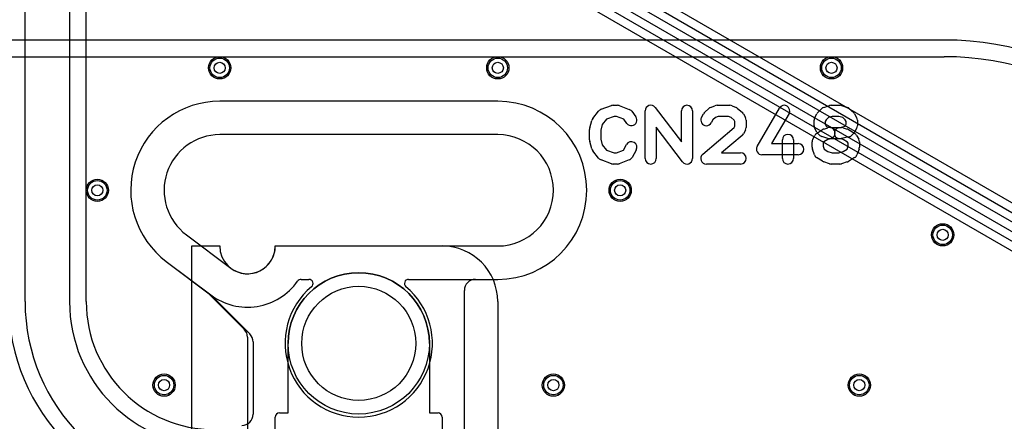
# Model space of a CAD drawing. Extents: x 0 to 57.1, y 0 to 59.8.
# Tile 21 of 45: x 11.4 to 29.1, y 41.3 to 48.6. Entities that reach past the tile are written whole.
import ezdxf

# ---------------------------------------------------------------- set-up
doc = ezdxf.new("R2010")
doc.units = 0
for name, color, linetype in [('Hole', 1, 'CONTINUOUS'), ('L1', 3, 'CONTINUOUS'), ('L2', 3, 'CONTINUOUS'), ('L3', 3, 'CONTINUOUS'), ('L4', 3, 'CONTINUOUS'), ('Outline', 7, 'CONTINUOUS'), ('PartsArea-A', 111, 'CONTINUOUS'), ('PartsArea-B', 111, 'CONTINUOUS'), ('Resist-A', 2, 'CONTINUOUS'), ('Resist-B', 2, 'CONTINUOUS'), ('Silk-A', 140, 'CONTINUOUS')]:
    doc.layers.add(name, color=color, linetype=linetype)

msp = doc.modelspace()

# ---------------------------------------------------------------- linework, layer by layer
at = {"layer": 'Hole'}
for centre, radius in [((15, 47.7), 0.1), ((20, 47.7), 0.1), ((26, 47.7), 0.1), ((12.8, 45.5), 0.1), ((22.2, 45.5), 0.1), ((28, 44.7), 0.1), ((17.5, 42.75), 1.025), ((14, 42), 0.1), ((21, 42), 0.1), ((26.5, 42), 0.1)]:
    msp.add_circle(centre, radius, dxfattribs=at)
at = {"layer": 'L1'}
for p, q in [((8.42812, 56.42695), (32.43747, 42.56512)), ((10.4265, 55.96602), (32.7375, 43.08476)), ((32.8121, 43.21495), (10.50149, 56.09597)), ((32.6625, 42.95486), (10.3515, 55.83612)), ((20.53442, 49.7838), (32.5875, 42.82496)), ((32.5125, 42.69505), (20.45942, 49.6539)), ((20, 47.1), (15, 47.1)), ((14.04, 44.22), (14.83576, 43.62318)), ((19.60004, 43.9), (20, 43.9)), ((14.84379, 43.61621), (15.54142, 42.91858)), ((19.40004, 28.2), (19.40004, 43.7)), ((15.6, 42.77716), (15.6, 41.47504))]:
    msp.add_line(p, q, dxfattribs=at)
for centre in [(15, 47.7), (20, 47.7), (26, 47.7), (12.8, 45.5), (22.2, 45.5), (28, 44.7), (14, 42), (21, 42), (26.5, 42)]:
    msp.add_circle(centre, 0.2, dxfattribs=at)
for centre, radius, start, end in [((15, 45.5), 1.6, 90, -126.869898), ((20, 45.5), 1.6, -90, 90), ((19.60004, 43.7), 0.2, 90, 180), ((14.79076, 43.56318), 0.075, 45, 53.130102), ((15.4, 42.77716), 0.2, 0, 45), ((15.4, 41.47504), 0.2, -90, 0)]:
    msp.add_arc(centre, radius, start, end, dxfattribs=at)
at = {"layer": 'L2'}
for p, q in [((11.5, 43.5), (11.5, 49.3)), ((12.3, 49.3), (12.3, 43.5)), ((12.60004, 43.5), (12.60004, 48.97897)), ((20, 47.1), (15, 47.1)), ((14.04, 44.22), (14.84, 43.62)), ((16.46177, 43.9), (16.60307, 43.9)), ((18.39693, 43.9), (20, 43.9))]:
    msp.add_line(p, q, dxfattribs=at)
for centre in [(15, 47.7), (20, 47.7), (26, 47.7), (12.8, 45.5), (22.2, 45.5), (28, 44.7), (14, 42), (21, 42), (26.5, 42)]:
    msp.add_circle(centre, 0.2, dxfattribs=at)
for centre, radius, start, end in [((15, 45.5), 1.6, 90, -126.869898), ((20, 45.5), 1.6, -90, 90), ((15.5, 44.5), 1.1, -126.869898, -35.062172), ((17.5, 42.75), 1.32504, 129.840063, 50.159937), ((16.46177, 43.825), 0.075, 90, 144.934759), ((16.60307, 43.825), 0.075, -50.160196, 90), ((18.39693, 43.825), 0.075, 90, -129.839804), ((14.8, 43.5), 4.70004, 180, -90), ((14.8, 43.5), 4.4, 180, -90), ((14.8, 43.5), 3.6, 180, -90), ((14.9, 43.5), 3.4, 180, -90), ((14.9, 43.5), 2.6, 180, -90), ((14.9, 43.5), 2.29996, 180, -90)]:
    msp.add_arc(centre, radius, start, end, dxfattribs=at)
at = {"layer": 'L3'}
for p, q in [((20, 47.1), (15, 47.1)), ((14.04, 44.22), (14.84, 43.62)), ((16.46177, 43.9), (16.60307, 43.9)), ((18.39694, 43.9), (20, 43.9))]:
    msp.add_line(p, q, dxfattribs=at)
for centre in [(15, 47.7), (20, 47.7), (26, 47.7), (12.8, 45.5), (22.2, 45.5), (28, 44.7), (14, 42), (21, 42), (26.5, 42)]:
    msp.add_circle(centre, 0.2, dxfattribs=at)
for centre, radius, start, end in [((15, 45.5), 1.6, 90, -126.869898), ((20, 45.5), 1.6, -90, 90), ((15.5, 44.5), 1.1, -126.869898, -35.062172), ((17.50001, 42.74998), 1.32505, 129.840118, 50.160823), ((16.46177, 43.825), 0.075, 90, 144.934759), ((16.60307, 43.825), 0.075, -50.165089, 90), ((18.39693, 43.825), 0.075, 89.992361, -129.839804)]:
    msp.add_arc(centre, radius, start, end, dxfattribs=at)
at = {"layer": 'L4'}
for p, q in [((28.02464, 48.2), (10.9, 48.2)), ((10.2, 47.89996), (28.02464, 47.89996)), ((20, 47.1), (15, 47.1)), ((14.04, 44.22), (14.77176, 43.67118)), ((19.6, 43.9), (20, 43.9)), ((14.77979, 43.66421), (15.44138, 43.00262)), ((19.4, 41.22504), (19.4, 43.7)), ((15.49996, 42.8612), (15.49996, 39.45))]:
    msp.add_line(p, q, dxfattribs=at)
for centre in [(15, 47.7), (20, 47.7), (26, 47.7), (12.8, 45.5), (22.2, 45.5), (28, 44.7), (14, 42), (21, 42), (26.5, 42)]:
    msp.add_circle(centre, 0.2, dxfattribs=at)
for centre, radius, start, end in [((28.02467, 42.6), 7.80004, 15.000008, 90), ((28.02467, 42.6), 7.5, 15.00006, 90), ((28.02467, 42.6), 6.7, 15.000044, 90), ((28.02464, 42.6), 6.4, 15.000082, 90), ((28.02464, 42.6), 5.6, 15.000065, 90), ((28.02465, 42.6), 5.29996, 15.000121, 90.000108), ((15, 45.5), 1.6, 90, -126.869898), ((20, 45.5), 1.6, -90, 90), ((19.6, 43.7), 0.2, 90, 180), ((14.72676, 43.61118), 0.075, 45, 53.130102), ((15.29996, 42.8612), 0.2, 0, 45)]:
    msp.add_arc(centre, radius, start, end, dxfattribs=at)
at = {"layer": 'Outline'}
for p, q in [((20, 46.5), (15, 46.5)), ((14.4, 44.7), (15.2, 44.1)), ((16, 44.5), (20, 44.5))]:
    msp.add_line(p, q, dxfattribs=at)
for centre, radius, start, end in [((15, 45.5), 1, 90, -126.869898), ((20, 45.5), 1, -90, 90), ((15.5, 44.5), 0.5, -126.869898, 0)]:
    msp.add_arc(centre, radius, start, end, dxfattribs=at)
at = {"layer": 'PartsArea-A'}
for p, q in [((14.5, 44.5), (15, 44.5)), ((14.5, 24.5), (14.5, 44.5)), ((16, 44.5), (19, 44.5)), ((20, 43.5), (20, 25.5))]:
    msp.add_line(p, q, dxfattribs=at)
for centre, radius, start, end in [((15.5, 44.5), 0.5, 180, 0), ((19, 43.5), 1, 0, 90)]:
    msp.add_arc(centre, radius, start, end, dxfattribs=at)
at = {"layer": 'PartsArea-B'}
for p, q in [((14.5, 44.5), (15, 44.5)), ((14.5, 24.5), (14.5, 44.5)), ((16, 44.5), (19, 44.5)), ((20, 43.5), (20, 25.5))]:
    msp.add_line(p, q, dxfattribs=at)
for centre, radius, start, end in [((15.5, 44.5), 0.5, 180, 0), ((19, 43.5), 1, 0, 90)]:
    msp.add_arc(centre, radius, start, end, dxfattribs=at)
at = {"layer": 'Resist-A'}
for p, q in [((16.23, 41.5), (16.23, 42.75)), ((18.77, 42.75), (18.77, 41.5)), ((16.075, 41.5), (16.23, 41.5)), ((18.77, 41.5), (18.925, 41.5)), ((16, 27.575), (16, 41.425)), ((19, 41.425), (19, 27.575))]:
    msp.add_line(p, q, dxfattribs=at)
for centre, radius in [((15, 47.7), 0.175), ((20, 47.7), 0.175), ((26, 47.7), 0.175), ((12.8, 45.5), 0.175), ((22.2, 45.5), 0.175), ((28, 44.7), 0.175), ((17.5, 42.75), 1.27), ((14, 42), 0.175), ((21, 42), 0.175), ((26.5, 42), 0.175)]:
    msp.add_circle(centre, radius, dxfattribs=at)
for centre, radius, start, end in [((17.5, 42.75), 1.27, 0, 180), ((16.075, 41.425), 0.075, 90, 180), ((18.925, 41.425), 0.075, 0, 90)]:
    msp.add_arc(centre, radius, start, end, dxfattribs=at)
at = {"layer": 'Resist-B'}
for p, q in [((16.23, 41.5), (16.23, 42.75)), ((18.77, 42.75), (18.77, 41.5)), ((16.075, 41.5), (16.23, 41.5)), ((18.77, 41.5), (18.925, 41.5)), ((16, 27.575), (16, 41.425)), ((19, 41.425), (19, 27.575))]:
    msp.add_line(p, q, dxfattribs=at)
for centre, radius in [((15, 47.7), 0.175), ((20, 47.7), 0.175), ((26, 47.7), 0.175), ((12.8, 45.5), 0.175), ((22.2, 45.5), 0.175), ((28, 44.7), 0.175), ((17.5, 42.75), 1.27), ((14, 42), 0.175), ((21, 42), 0.175), ((26.5, 42), 0.175)]:
    msp.add_circle(centre, radius, dxfattribs=at)
for centre, radius, start, end in [((17.5, 42.75), 1.27, 0, 180), ((16.075, 41.425), 0.075, 90, 180), ((18.925, 41.425), 0.075, 0, 90)]:
    msp.add_arc(centre, radius, start, end, dxfattribs=at)
at = {"layer": 'Silk-A'}
for p, q in [((21.7081, 46.78917), (21.8118, 46.9225)), ((21.85687, 46.9552), (22.04206, 47.02187)), ((22.07593, 47.02778), (22.15, 47.02778)), ((22.18511, 47.02141), (22.36289, 46.95474)), ((22.40814, 46.92063), (22.48221, 46.82063)), ((22.65, 46.07222), (22.65, 46.92778)), ((22.82954, 46.98838), (23.30185, 46.36848)), ((23.30185, 46.36848), (23.30185, 46.92778)), ((23.50185, 46.92778), (23.50185, 46.07222)), ((23.72015, 46.90211), (23.79422, 46.96877)), ((23.82324, 46.98699), (23.90472, 47.02033)), ((23.94259, 47.02778), (24.17222, 47.02778)), ((24.21326, 47.01897), (24.28734, 46.98563)), ((24.30962, 46.97184), (24.3911, 46.90518)), ((24.66352, 46.2891), (25.06352, 46.97799)), ((25.75336, 46.8985), (25.82003, 46.96516)), ((25.86013, 46.98964), (25.96383, 47.02298)), ((25.99444, 47.02778), (26.15, 47.02778)), ((26.18061, 47.02298), (26.28431, 46.98964)), ((26.32059, 46.96878), (26.39467, 46.90212)), ((21.65365, 46.62121), (21.69069, 46.75455)), ((21.95188, 46.77684), (21.8781, 46.68198)), ((22.09338, 46.82778), (21.95188, 46.77684)), ((22.13187, 46.82778), (22.09338, 46.82778)), ((22.26501, 46.77785), (22.13187, 46.82778)), ((22.32149, 46.70159), (22.26501, 46.77785)), ((23.66258, 46.80968), (23.69962, 46.87635)), ((23.86635, 46.76462), (23.83742, 46.71254)), ((23.91508, 46.80847), (23.86635, 46.76462)), ((23.96226, 46.82778), (23.91508, 46.80847)), ((24.15075, 46.82778), (23.96226, 46.82778)), ((24.19321, 46.80867), (24.15075, 46.82778)), ((24.24965, 46.7625), (24.19321, 46.80867)), ((24.26481, 46.7352), (24.24965, 46.7625)), ((24.4152, 46.87634), (24.45223, 46.80967)), ((24.46481, 46.76111), (24.46481, 46.62778)), ((25.23648, 46.87757), (24.9237, 46.33889)), ((25.68704, 46.66111), (25.68704, 46.76111)), ((25.69962, 46.80967), (25.73665, 46.87634)), ((25.90469, 46.76697), (25.88704, 46.7352)), ((25.94436, 46.80664), (25.90469, 46.76697)), ((26.01012, 46.82778), (25.94436, 46.80664)), ((26.13432, 46.82778), (26.01012, 46.82778)), ((26.20272, 46.80579), (26.13432, 46.82778)), ((26.24847, 46.76462), (26.20272, 46.80579)), ((26.26481, 46.7352), (26.24847, 46.76462)), ((26.4152, 46.87634), (26.45223, 46.80967)), ((26.46481, 46.76111), (26.46481, 46.66111)), ((21.65, 46.40556), (21.65, 46.59444)), ((21.8781, 46.68198), (21.85, 46.58081)), ((21.85, 46.58081), (21.85, 46.41919)), ((23.32231, 46.01162), (22.85, 46.63152)), ((22.85, 46.63152), (22.85, 46.07222)), ((23.68541, 46.14856), (24.24923, 46.62564)), ((24.24923, 46.62564), (24.26481, 46.65369)), ((24.26481, 46.65369), (24.26481, 46.7352)), ((24.45223, 46.57922), (24.4152, 46.51255)), ((25.73665, 46.54588), (25.69962, 46.61255)), ((25.73296, 46.52301), (25.83666, 46.58968)), ((25.86201, 46.60134), (25.93608, 46.62356)), ((25.88704, 46.7352), (25.88704, 46.68702)), ((25.88704, 46.68702), (25.90614, 46.65264)), ((25.90614, 46.65264), (25.9096, 46.64875)), ((25.9096, 46.64875), (25.97949, 46.62778)), ((25.97949, 46.62778), (26.17963, 46.62778)), ((26.12805, 46.62534), (26.2448, 46.65161)), ((26.20836, 46.62356), (26.28243, 46.60134)), ((26.2448, 46.65161), (26.24571, 46.65264)), ((26.24571, 46.65264), (26.26481, 46.68702)), ((26.26481, 46.68702), (26.26481, 46.7352)), ((26.30515, 46.59131), (26.41626, 46.52464)), ((26.45223, 46.61255), (26.4152, 46.54588)), ((21.85, 46.41919), (21.8781, 46.31802)), ((24.39237, 46.48477), (24.02299, 46.17222)), ((25.11667, 46.07222), (25.11667, 46.40556)), ((25.31667, 46.40556), (25.31667, 46.07222)), ((25.66258, 46.42079), (25.69962, 46.48746)), ((25.77896, 46.49467), (25.74933, 46.528)), ((25.93608, 46.432), (25.82497, 46.46533)), ((25.93297, 46.41383), (25.86225, 46.36836)), ((25.99354, 46.432), (25.93297, 46.41383)), ((26.16495, 46.42778), (25.96481, 46.42778)), ((26.21298, 46.41337), (26.16495, 46.42778)), ((26.3201, 46.46355), (26.17195, 46.43022)), ((26.2904, 46.36692), (26.21298, 46.41337)), ((26.40252, 46.528), (26.37289, 46.49467)), ((26.45223, 46.48746), (26.48927, 46.42079)), ((21.69069, 46.24545), (21.65365, 46.37879)), ((21.8118, 46.0775), (21.7081, 46.21083)), ((21.8781, 46.31802), (21.95188, 46.22316)), ((21.95188, 46.22316), (22.09338, 46.17222)), ((22.13187, 46.17222), (22.25823, 46.21961)), ((22.25823, 46.21961), (22.31443, 46.32078)), ((22.48927, 46.22366), (22.4152, 46.09033)), ((24.9237, 46.33889), (25.40185, 46.33889)), ((25.65, 46.27222), (25.65, 46.37222)), ((25.69327, 46.13749), (25.65623, 46.23749)), ((25.86225, 46.36836), (25.85, 46.34631)), ((25.85, 46.34631), (25.85, 46.29014)), ((25.85, 46.29014), (25.86921, 46.23828)), ((25.86921, 46.23828), (25.93381, 46.19676)), ((26.21213, 46.19724), (26.28324, 46.2399)), ((26.28324, 46.2399), (26.30185, 46.29014)), ((26.30185, 46.34631), (26.2904, 46.36692)), ((26.30185, 46.29014), (26.30185, 46.34631)), ((26.49562, 46.23749), (26.45858, 46.13749)), ((26.50185, 46.37222), (26.50185, 46.27222)), ((22.04206, 45.97813), (21.85687, 46.0448)), ((22.09338, 46.17222), (22.13187, 46.17222)), ((22.36289, 46.04526), (22.18511, 45.97859)), ((24.02299, 46.17222), (24.36481, 46.17222)), ((25.40185, 46.13889), (24.75, 46.13889)), ((25.83667, 46.02144), (25.73297, 46.0881)), ((25.93381, 46.19676), (26.01012, 46.17222)), ((26.01012, 46.17222), (26.13432, 46.17222)), ((26.13432, 46.17222), (26.21213, 46.19724)), ((26.41626, 46.08647), (26.30515, 46.01981)), ((22.15, 45.97222), (22.07593, 45.97222)), ((24.36481, 45.97222), (23.75, 45.97222)), ((25.96383, 45.97702), (25.86013, 46.01036)), ((26.15, 45.97222), (25.99444, 45.97222)), ((26.28431, 46.01036), (26.18061, 45.97702))]:
    msp.add_line(p, q, dxfattribs=at)
for centre, start, end in [((21.89074, 46.86111), 109.797583, 142.128534), ((22.07593, 46.92778), 90, 109.797583), ((22.15, 46.92778), 69.444625, 90), ((22.32778, 46.86111), 36.526127, 69.444625), ((22.75, 46.92778), 37.30308, 180), ((23.40185, 46.92778), 0, 180), ((23.86111, 46.89444), 112.253604, 131.98593), ((23.94259, 46.92778), 90, 112.253404), ((24.17222, 46.92778), 65.769903, 90), ((24.2463, 46.89444), 50.713818, 65.769682), ((25.15, 46.92778), -30.139308, 149.858655), ((25.89074, 46.89444), 107.824344, 134.995949), ((25.99444, 46.92778), 90, 107.824344), ((26.15, 46.92778), 72.175656, 90), ((26.2537, 46.89444), 48.019601, 72.175656), ((21.78704, 46.72778), 142.128534, 164.472515), ((22.40185, 46.76111), -143.473873, 36.527348), ((23.75, 46.76111), 150.943726, -29.055334), ((23.78704, 46.82778), 131.984231, 150.944666), ((24.32778, 46.82778), 29.051265, 50.712891), ((24.36481, 46.76111), 0, 29.048766), ((25.78704, 46.76111), 150.948735, 180), ((25.82407, 46.82778), 134.995949, 150.948735), ((26.32778, 46.82778), 29.051265, 48.019601), ((26.36481, 46.76111), 0, 29.051265), ((21.75, 46.59444), 164.472515, 180), ((24.36481, 46.62778), -29.051265, 0), ((25.78704, 46.66111), 180, -150.948735), ((25.89074, 46.50556), 106.697049, 122.73746), ((25.96481, 46.52778), -73.302951, 106.698535), ((26.15, 46.52778), 102.679825, -77.320997), ((26.17963, 46.52778), 73.302951, 90), ((26.2537, 46.50556), 59.036243, 73.301465), ((26.36481, 46.66111), -29.051265, 0), ((21.75, 46.40556), 180, -164.472515), ((24.32778, 46.56111), -49.765997, -29.048766), ((25.21667, 46.40556), 0, 180), ((25.75, 46.37222), 150.943726, 180), ((25.78704, 46.43889), 122.736603, 150.944666), ((25.82407, 46.59444), -150.948735, -138.364557), ((25.8537, 46.56111), -138.364557, -106.697049), ((25.96481, 46.52778), -106.697049, -90), ((26.29815, 46.56111), -77.320175, -41.635443), ((26.32778, 46.59444), -41.635443, -29.051265), ((26.36481, 46.43889), 29.056274, 59.034727), ((26.40185, 46.37222), 0, 29.055334), ((21.78704, 46.27222), -164.472515, -142.128534), ((22.40185, 46.27222), -29.051265, 150.946126), ((24.75, 46.23889), 149.860692, -90), ((25.40185, 46.23889), -90, 90), ((25.75, 46.27222), 180, -159.67537), ((26.40185, 46.27222), -20.323336, 0), ((21.89074, 46.13889), -142.128534, -109.797583), ((22.32778, 46.13889), -69.444625, -29.051265), ((22.75, 46.07222), 180, 0), ((23.40185, 46.07222), -142.69692, 0), ((23.75, 46.07222), 130.234003, -90), ((24.36481, 46.07222), -90, 90), ((25.21667, 46.07222), 180, 0), ((25.78704, 46.17222), -159.676664, -122.733551), ((26.36481, 46.17222), -59.036243, -20.32463), ((22.07593, 46.07222), -109.797583, -90), ((22.15, 46.07222), -90, -69.444625), ((25.89074, 46.10556), -122.731784, -107.822823), ((25.99444, 46.07222), -107.824344, -90), ((26.15, 46.07222), -90, -72.177177), ((26.2537, 46.10556), -72.175656, -59.038519)]:
    msp.add_arc(centre, 0.1, start, end, dxfattribs=at)

doc.saveas('drawing.dxf')
